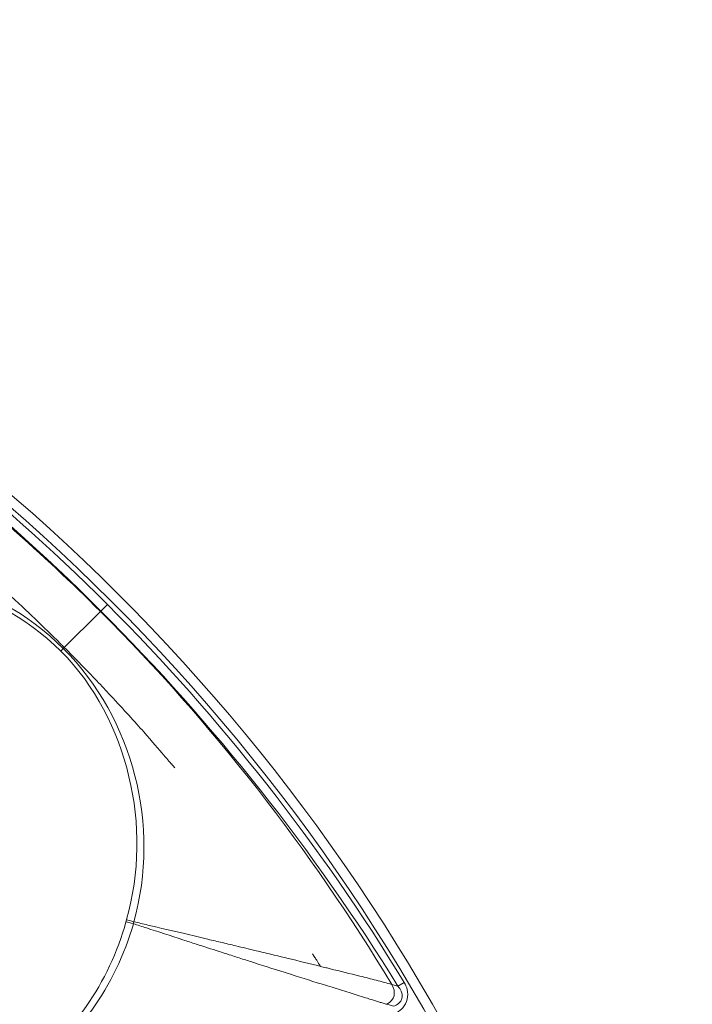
# Model space of a CAD drawing. Header units: inches. Extents: x 2.7 to 14.9, y -4.2 to 15.2.
# Tile 27 of 53: x 14.1 to 14.9, y -0.8 to 0.4. Entities that reach past the tile are written whole.
import ezdxf

# ---------------------------------------------------------------- set-up
doc = ezdxf.new("R2010")
doc.units = ezdxf.units.IN
doc.header["$MEASUREMENT"] = 0
doc.layers.add('Visible (ANSI)', color=7, linetype='Continuous', lineweight=18)
doc.layers.add('Visible Narrow (ANSI)', color=7, linetype='Continuous', lineweight=18)

msp = doc.modelspace()

# ---------------------------------------------------------------- linework, layer by layer
at = {"layer": 'Visible (ANSI)'}
msp.add_line((14.4696, -0.7383), (14.4696, -0.7383), dxfattribs=at)
msp.add_circle((12.5948, -1.9226), 2.3248, dxfattribs=at)
msp.add_open_spline([(14.5707, -0.7441), (14.4708, -0.5828), (14.3525, -0.4332), (14.2183, -0.2992)], degree=3, dxfattribs=at)
msp.add_open_spline([(14.5655, -0.7679), (14.5675, -0.7671), (14.5694, -0.7661), (14.5711, -0.7647), (14.5722, -0.7639), (14.5731, -0.7628), (14.5739, -0.7617), (14.5742, -0.7612), (14.5745, -0.7606), (14.5748, -0.76), (14.5753, -0.7588), (14.5756, -0.7575), (14.5757, -0.7562), (14.5757, -0.7558), (14.5757, -0.7554), (14.5757, -0.7549), (14.5755, -0.7533), (14.5751, -0.7516), (14.5744, -0.7501), (14.5735, -0.7479), (14.5722, -0.7459), (14.5707, -0.7441)], degree=3, knots=[0, 0, 0, 0, 0.2187, 0.2187, 0.2187, 0.356077, 0.356077, 0.356077, 0.420014, 0.420014, 0.420014, 0.550507, 0.550507, 0.550507, 0.593118, 0.593118, 0.593118, 0.761778, 0.761778, 0.761778, 1, 1, 1, 1], dxfattribs=at)
at = {"layer": 'Visible Narrow (ANSI)'}
for p, q in [((14.2261, -0.2913), (14.2183, -0.2992)), ((14.1739, -0.3436), (14.2178, -0.2996)), ((14.2183, -0.2992), (14.2178, -0.2996)), ((14.1708, -0.3466), (14.1739, -0.3436)), ((14.5632, -0.7421), (14.5707, -0.7441)), ((14.5781, -0.7396), (14.5707, -0.7441)), ((14.5655, -0.7679), (14.5575, -0.7656))]:
    msp.add_line(p, q, dxfattribs=at)
for radius in [2.3248, 2.313]:
    msp.add_circle((12.5948, -1.9226), radius, dxfattribs=at)
for radius, start, end in [(2.1211, 37.9525, 37.9561), (2.0128, 35.8478, 35.8584)]:
    msp.add_arc((12.5948, -1.9226), radius, start, end, dxfattribs=at)
for centre, major_axis, ratio, start_param, end_param in [((12.8301, -1.3857), (1.8366, -0.932), 0.838051, 1.198247, 1.478106), ((12.9404, -1.7314), (-1.14, 1.8273), 0.888933, 4.700612, 4.96642), ((13.5, -1.2216), (-0.999, 1.2898), 0.705125, 4.5449, 4.890681), ((14.2572, -0.676), (-0.0272, -0.1002), 0.104668, 4.633338, 4.657456), ((14.2586, -0.6679), (-0.0114, 0.0032), 0.007055, 0.543081, 1.484395), ((14.2579, -0.6704), (-0.0114, 0.0032), 0.010534, 4.799141, 5.740511), ((14.2566, -0.6691), (0.0073, 0.0261), 0.022097, 4.68356, 4.771489)]:
    msp.add_ellipse(centre, major_axis=major_axis, ratio=ratio, start_param=start_param, end_param=end_param, dxfattribs=at)
for points in [[(14.2183, -0.2992), (14.0845, -0.1648), (13.9347, -0.0466), (13.7733, 0.0532)], [(14.2387, -0.4379), (14.2388, -0.438), (14.2389, -0.4382), (14.2391, -0.4383)], [(14.2662, -0.5318), (14.2662, -0.5318), (14.2662, -0.5318), (14.2661, -0.5317)], [(14.2692, -0.5665), (14.2693, -0.5666), (14.2693, -0.5666), (14.2694, -0.5667)], [(14.5575, -0.7656), (14.5668, -0.7602), (14.5689, -0.7516), (14.5632, -0.7421)]]:
    msp.add_open_spline(points, degree=3, dxfattribs=at)
for points, knots in [([(14.2178, -0.2996), (14.1836, -0.2654), (14.1131, -0.1992), (14.0012, -0.1068), (13.8885, -0.025), (13.8118, 0.0239), (13.7754, 0.0458)], [0, 0, 0, 0, 0.2577886, 0.5155772, 0.7733658, 0.9999993, 0.9999993, 0.9999993, 0.9999993]), ([(14.3061, -0.4853), (14.3049, -0.4839), (14.3038, -0.4826), (14.3029, -0.4815), (14.302, -0.4805), (14.3019, -0.4804), (14.3018, -0.4803), (14.3006, -0.4789), (14.29, -0.4661), (14.2692, -0.4425), (14.2588, -0.4307), (14.2458, -0.4163), (14.23, -0.3994), (14.2196, -0.3882), (14.208, -0.376), (14.1951, -0.3628), (14.1885, -0.3559), (14.1811, -0.3485), (14.1753, -0.3427), (14.1731, -0.3404), (14.172, -0.3394), (14.172, -0.3394), (14.1712, -0.3386), (14.1663, -0.3336), (14.1571, -0.3246), (14.1448, -0.3126), (14.1249, -0.2933), (14.0966, -0.2677), (14.0786, -0.2514), (14.0572, -0.2324), (14.0321, -0.2113)], [0.4316101, 0.4316101, 0.4316101, 0.4316101, 0.4335938, 0.4335938, 0.4335938, 0.4355469, 0.4355469, 0.4355469, 0.4658203, 0.4658203, 0.4658203, 0.480957, 0.480957, 0.480957, 0.4909362, 0.4909362, 0.4909362, 0.4960938, 0.4960938, 0.4960938, 0.4980469, 0.4980469, 0.4980469, 0.5523573, 0.5523573, 0.5523573, 0.625, 0.625, 0.625, 0.6712297, 0.6712297, 0.6712297, 0.6712297]), ([(14.1739, -0.3436), (14.1321, -0.3018), (14.0792, -0.2734), (13.9667, -0.2441), (13.9066, -0.2441), (13.8497, -0.2598)], [0, 0, 0, 0, 0.5, 0.5, 1, 1, 1, 1]), ([(13.8522, -0.2686), (13.9078, -0.2529), (13.9665, -0.2524), (14.0772, -0.2789), (14.1299, -0.3057), (14.1708, -0.3466)], [0, 0, 0, 0, 0.5, 0.5, 1, 1, 1, 1]), ([(14.2489, -0.6652), (14.2645, -0.6096), (14.265, -0.551), (14.2385, -0.4403), (14.2117, -0.3875), (14.1708, -0.3466)], [0, 0, 0, 0, 0.5, 0.5, 1, 1, 1, 1]), ([(14.1739, -0.3436), (14.2157, -0.3854), (14.2441, -0.4382), (14.2733, -0.5507), (14.2733, -0.6108), (14.2576, -0.6677)], [0, 0, 0, 0, 0.5, 0.5, 1, 1, 1, 1]), ([(14.257, -0.67), (14.236, -0.7439), (14.1897, -0.8087), (14.0638, -0.896), (13.9869, -0.9162), (13.9104, -0.9098)], [0, 0, 0, 0, 0.5, 0.5, 0.9999682, 0.9999682, 0.9999682, 0.9999682]), ([(14.1226, -0.8466), (14.1226, -0.8466), (14.1226, -0.8466), (14.1839, -0.8038), (14.2282, -0.7399), (14.2482, -0.6676)], [0.4999932, 0.4999932, 0.4999932, 0.4999932, 0.5, 0.5, 0.9999859, 0.9999859, 0.9999859, 0.9999859]), ([(14.5575, -0.7656), (14.5561, -0.7652), (14.5546, -0.7648), (14.5531, -0.7643), (14.5517, -0.7639), (14.5501, -0.7634), (14.5486, -0.7629), (14.5471, -0.7625), (14.5455, -0.762), (14.5439, -0.7615), (14.5409, -0.7606), (14.5378, -0.7596), (14.5345, -0.7585), (14.5314, -0.7576), (14.5281, -0.7566), (14.5248, -0.7555), (14.5185, -0.7536), (14.5119, -0.7515), (14.5049, -0.7493), (14.4985, -0.7473), (14.4917, -0.7452), (14.4846, -0.743), (14.4718, -0.739), (14.458, -0.7347), (14.4432, -0.73), (14.4331, -0.7268), (14.4226, -0.7235), (14.4116, -0.72), (14.4079, -0.7188), (14.4044, -0.7177), (14.4011, -0.7166), (14.3959, -0.7149), (14.3911, -0.7134), (14.3864, -0.7119), (14.3812, -0.7102), (14.3761, -0.7086), (14.3707, -0.7068), (14.3666, -0.7055), (14.3626, -0.7042), (14.3586, -0.7029), (14.3495, -0.7), (14.3405, -0.6971), (14.3316, -0.6942), (14.3263, -0.6925), (14.3209, -0.6908), (14.3157, -0.6891), (14.301, -0.6843), (14.2866, -0.6796), (14.2724, -0.675), (14.2673, -0.6733), (14.2621, -0.6717), (14.257, -0.67)], [0, 0, 0, 0, 0.023401, 0.023401, 0.023401, 0.046234, 0.046234, 0.046234, 0.068294, 0.068294, 0.068294, 0.110389, 0.110389, 0.110389, 0.150174, 0.150174, 0.150174, 0.224172, 0.224172, 0.224172, 0.2923, 0.2923, 0.2923, 0.41566, 0.41566, 0.41566, 0.5, 0.5, 0.5, 0.528575, 0.528575, 0.528575, 0.574057, 0.574057, 0.574057, 0.625, 0.625, 0.625, 0.663301, 0.663301, 0.663301, 0.75, 0.75, 0.75, 0.802033, 0.802033, 0.802033, 0.946866, 0.946866, 0.946866, 1, 1, 1, 1]), ([(14.5632, -0.7421), (14.5574, -0.7404), (14.5513, -0.7387), (14.5449, -0.737), (14.5386, -0.7354), (14.5321, -0.7338), (14.5256, -0.7321), (14.5141, -0.7293), (14.5023, -0.7264), (14.4903, -0.7234), (14.4887, -0.723), (14.4871, -0.7226), (14.4855, -0.7222), (14.472, -0.7189), (14.4582, -0.7155), (14.4444, -0.7121), (14.4336, -0.7095), (14.4227, -0.7069), (14.4118, -0.7042), (14.4085, -0.7035), (14.4054, -0.7027), (14.4026, -0.702), (14.3938, -0.6999), (14.3865, -0.6982), (14.3783, -0.6962), (14.3725, -0.6949), (14.3665, -0.6934), (14.3602, -0.6919), (14.3547, -0.6906), (14.349, -0.6893), (14.3431, -0.6879), (14.3349, -0.6859), (14.3263, -0.6839), (14.3174, -0.6818), (14.3038, -0.6786), (14.2893, -0.6752), (14.274, -0.6716), (14.2686, -0.6703), (14.2632, -0.669), (14.2576, -0.6677)], [0.0000032, 0.0000032, 0.0000032, 0.0000032, 0.0665698, 0.0665698, 0.0665698, 0.1330368, 0.1330368, 0.1330368, 0.25, 0.25, 0.25, 0.2655236, 0.2655236, 0.2655236, 0.3973685, 0.3973685, 0.3973685, 0.5, 0.5, 0.5, 0.5309584, 0.5309584, 0.5309584, 0.625, 0.625, 0.625, 0.6914262, 0.6914262, 0.6914262, 0.75, 0.75, 0.75, 0.8318059, 0.8318059, 0.8318059, 0.956511, 0.956511, 0.956511, 0.9999961, 0.9999961, 0.9999961, 0.9999961]), ([(14.4789, -0.7206), (14.4772, -0.718), (14.4758, -0.7158), (14.4748, -0.7141), (14.4743, -0.7135), (14.4742, -0.7133), (14.4739, -0.7129), (14.4736, -0.7124), (14.4732, -0.7117), (14.472, -0.7099), (14.4711, -0.7085), (14.4702, -0.7071), (14.4693, -0.7057)], [0.33102927, 0.33102927, 0.33102927, 0.33102927, 0.3359375, 0.3359375, 0.3359375, 0.33789063, 0.33789063, 0.33789063, 0.33984375, 0.33984375, 0.33984375, 0.34137236, 0.34137236, 0.34137236, 0.34137236]), ([(14.5781, -0.7396), (14.5797, -0.7422), (14.5809, -0.7451), (14.5816, -0.7481), (14.5835, -0.7556), (14.5816, -0.764), (14.5764, -0.7698), (14.5745, -0.7719), (14.5721, -0.7737), (14.5696, -0.7752)], [0, 0, 0, 0, 0.222086, 0.222086, 0.222086, 0.791222, 0.791222, 0.791222, 1, 1, 1, 1])]:
    msp.add_open_spline(points, degree=3, knots=knots, dxfattribs=at)

doc.saveas('drawing.dxf')
